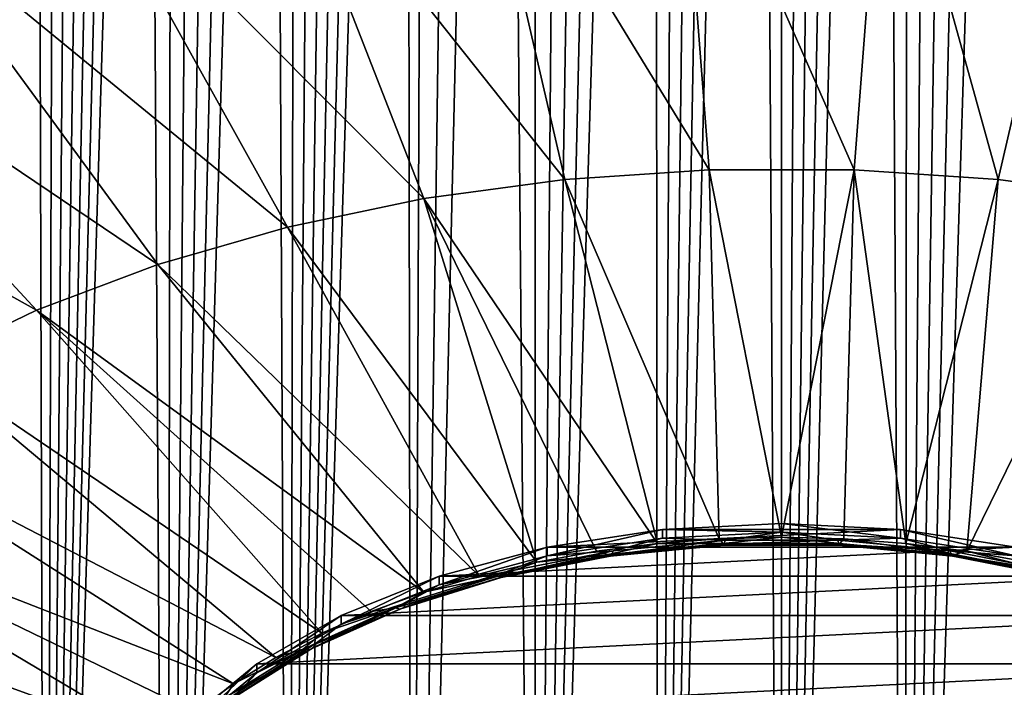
# Model space of a CAD drawing. Header units: metres. Extents: x -109 to 109, y -67 to 73.
# Tile 30 of 253: x -82.06 to -74.87, y -56.53 to -51.66. Entities that reach past the tile are written whole.
import ezdxf

# ---------------------------------------------------------------- set-up
doc = ezdxf.new("R2010")
doc.units = ezdxf.units.M
doc.layers.add('solid_508035_K244200000C76', color=7, linetype='CONTINUOUS')

msp = doc.modelspace()

# ---------------------------------------------------------------- linework, layer by layer
at = {"layer": 'solid_508035_K244200000C76'}
for points in [[(-77.400597, -65.60865, 21.212849), (-76.859367, -36.56205, 2.372368), (-76.678955, -36.541725, 2.362385)], [(-76.500175, -65.613487, 21.242872), (-77.400597, -65.60865, 21.212849), (-76.678955, -36.541725, 2.362385)], [(-77.400597, -65.60865, 21.212849), (-77.042763, -36.596798, 2.389452), (-76.859367, -36.56205, 2.372368)], [(-76.500175, -65.613487, 21.242872), (-76.678955, -36.541725, 2.362385), (-76.499916, -36.535061, 2.35912)], [(-76.500175, -65.613487, 21.242872), (-76.499916, -36.535061, 2.35912), (-76.320877, -36.541733, 2.36239)], [(-76.500175, -65.613487, 21.242872), (-76.320877, -36.541733, 2.36239), (-76.140457, -36.562077, 2.372381)], [(-76.500175, -65.613487, 21.242872), (-76.140457, -36.562077, 2.372381), (-75.957054, -36.59684, 2.389473)], [(-77.400597, -65.60865, 21.212849), (-77.424782, -36.714504, 2.447306), (-77.230812, -36.647068, 2.41416)], [(-77.400597, -65.60865, 21.212849), (-77.230812, -36.647068, 2.41416), (-77.042763, -36.596798, 2.389452)], [(-76.500175, -65.613487, 21.242872), (-75.957054, -36.59684, 2.389473), (-75.769005, -36.647125, 2.414187)], [(-75.599731, -65.608658, 21.212872), (-76.500175, -65.613487, 21.242872), (-75.769005, -36.647125, 2.414187)], [(-75.599731, -65.608658, 21.212872), (-75.769005, -36.647125, 2.414187), (-75.575035, -36.714573, 2.44734)], [(-78.30024, -65.594063, 21.122646), (-77.62632, -36.801525, 2.490103), (-77.424782, -36.714504, 2.447306)], [(-77.400597, -65.60865, 21.212849), (-78.30024, -65.594063, 21.122646), (-77.424782, -36.714504, 2.447306)], [(-75.599731, -65.608658, 21.212872), (-75.575035, -36.714573, 2.44734), (-75.373489, -36.801617, 2.490149)], [(-78.30024, -65.594063, 21.122646), (-77.837402, -36.911263, 2.544103), (-77.62632, -36.801525, 2.490103)], [(-75.599731, -65.608658, 21.212872), (-75.373489, -36.801617, 2.490149), (-75.162392, -36.911377, 2.54416)], [(-78.30024, -65.594063, 21.122646), (-78.059479, -37.047298, 2.611069), (-77.837402, -36.911263, 2.544103)], [(-75.599731, -65.608658, 21.212872), (-75.162392, -36.911377, 2.54416), (-74.940308, -37.047436, 2.611136)], [(-78.30024, -65.594063, 21.122646), (-78.294449, -37.21452, 2.693446), (-78.059479, -37.047298, 2.611069)], [(-75.599731, -65.608658, 21.212872), (-74.940308, -37.047436, 2.611136), (-74.70533, -37.214687, 2.69353)], [(-78.30024, -65.594063, 21.122646), (-78.544182, -37.418842, 2.794202), (-78.294449, -37.21452, 2.693446)], [(-74.700043, -65.59407, 21.122684), (-75.599731, -65.608658, 21.212872), (-74.70533, -37.214687, 2.69353)], [(-79.198364, -65.569527, 20.97179), (-78.809975, -37.666679, 2.916533), (-78.544182, -37.418842, 2.794202)], [(-78.30024, -65.594063, 21.122646), (-79.198364, -65.569527, 20.97179), (-78.544182, -37.418842, 2.794202)], [(-79.198364, -65.569527, 20.97179), (-79.092674, -37.96545, 3.064217), (-78.809975, -37.666679, 2.916533)], [(-79.198364, -65.569527, 20.97179), (-79.240486, -38.136528, 3.148916), (-79.092674, -37.96545, 3.064217)], [(-80.094055, -65.534691, 20.759512), (-79.392609, -38.322773, 3.241128), (-79.240486, -38.136528, 3.148916)], [(-79.198364, -65.569527, 20.97179), (-80.094055, -65.534691, 20.759512), (-79.240486, -38.136528, 3.148916)], [(-80.094055, -65.534691, 20.759512), (-79.548935, -38.526131, 3.342), (-79.392609, -38.322773, 3.241128)], [(-80.094055, -65.534691, 20.759512), (-79.709427, -38.746723, 3.451472), (-79.548935, -38.526131, 3.342)], [(-80.094055, -65.534691, 20.759512), (-79.874054, -38.986641, 3.570763), (-79.709427, -38.746723, 3.451472)], [(-80.094055, -65.534691, 20.759512), (-80.042786, -39.246002, 3.699805), (-79.874054, -38.986641, 3.570763)], [(-80.094055, -65.534691, 20.759512), (-80.215523, -39.527267, 3.840062), (-80.042786, -39.246002, 3.699805)], [(-80.986244, -65.489098, 20.484795), (-80.392235, -39.83057, 3.991472), (-80.215523, -39.527267, 3.840062)], [(-80.094055, -65.534691, 20.759512), (-80.986244, -65.489098, 20.484795), (-80.215523, -39.527267, 3.840062)], [(-80.986244, -65.489098, 20.484795), (-80.572845, -40.158607, 4.155643), (-80.392235, -39.83057, 3.991472)], [(-80.986244, -65.489098, 20.484795), (-80.757294, -40.511543, 4.332532), (-80.572845, -40.158607, 4.155643)], [(-80.986244, -65.489098, 20.484795), (-80.945427, -40.892384, 4.523965), (-80.757294, -40.511543, 4.332532)], [(-80.986244, -65.489098, 20.484795), (-81.137184, -41.301353, 4.729937), (-80.945427, -40.892384, 4.523965)], [(-81.87381, -65.432098, 20.146286), (-81.266907, -41.591644, 4.876595), (-81.137184, -41.301353, 4.729937)], [(-80.986244, -65.489098, 20.484795), (-81.87381, -65.432098, 20.146286), (-81.137184, -41.301353, 4.729937)], [(-81.87381, -65.432098, 20.146286), (-81.398155, -41.8955, 5.030306), (-81.266907, -41.591644, 4.876595)], [(-81.87381, -65.432098, 20.146286), (-81.530823, -42.214142, 5.191844), (-81.398155, -41.8955, 5.030306)], [(-81.87381, -65.432098, 20.146286), (-81.664818, -42.548977, 5.362107), (-81.530823, -42.214142, 5.191844)], [(-81.87381, -65.432098, 20.146286), (-81.800186, -42.899105, 5.540446), (-81.664818, -42.548977, 5.362107)], [(-81.87381, -65.432098, 20.146286), (-81.936775, -43.266048, 5.727852), (-81.800186, -42.899105, 5.540446)], [(-82.755432, -65.362877, 19.742382), (-82.07444, -43.651321, 5.925315), (-81.936775, -43.266048, 5.727852)], [(-81.87381, -65.432098, 20.146286), (-82.755432, -65.362877, 19.742382), (-81.936775, -43.266048, 5.727852)], [(-77.253075, -49.837124, 50.68066), (-78.749039, -49.937416, 50.53743), (-77.02951, -52.751629, 48.035568)], [(-77.253075, -49.837124, 50.68066), (-77.02951, -52.751629, 48.035568), (-75.97049, -52.751629, 48.035568)], [(-75.746925, -49.837124, 50.68066), (-77.253075, -49.837124, 50.68066), (-75.97049, -52.751629, 48.035568)], [(-75.746925, -49.837124, 50.68066), (-75.97049, -52.751629, 48.035568), (-74.918633, -52.822147, 47.93486)], [(-74.250961, -49.937416, 50.53743), (-75.746925, -49.837124, 50.68066), (-74.918633, -52.822147, 47.93486)], [(-78.749039, -49.937416, 50.53743), (-80.214584, -50.136642, 50.252903), (-78.081367, -52.822147, 47.93486)], [(-78.749039, -49.937416, 50.53743), (-78.081367, -52.822147, 47.93486), (-77.02951, -52.751629, 48.035568)], [(-74.250961, -49.937416, 50.53743), (-74.918633, -52.822147, 47.93486), (-73.888153, -52.962231, 47.734802)], [(-80.214584, -50.136642, 50.252903), (-81.629898, -50.43211, 49.830933), (-79.111847, -52.962231, 47.734802)], [(-80.214584, -50.136642, 50.252903), (-79.111847, -52.962231, 47.734802), (-78.081367, -52.822147, 47.93486)], [(-81.629898, -50.43211, 49.830933), (-82.975838, -50.819824, 49.277222), (-80.107002, -53.169983, 47.438099)], [(-81.629898, -50.43211, 49.830933), (-80.107002, -53.169983, 47.438099), (-79.111847, -52.962231, 47.734802)], [(-82.975838, -50.819824, 49.277222), (-84.234207, -51.29454, 48.599258), (-81.053375, -53.442596, 47.048767)], [(-82.975838, -50.819824, 49.277222), (-81.053375, -53.442596, 47.048767), (-80.107002, -53.169983, 47.438099)], [(-84.234207, -51.29454, 48.599258), (-85.387978, -51.849838, 47.80621), (-81.938171, -53.776386, 46.572067)], [(-84.234207, -51.29454, 48.599258), (-81.938171, -53.776386, 46.572067), (-81.053375, -53.442596, 47.048767)], [(-85.387978, -51.849838, 47.80621), (-82.749428, -54.166836, 46.01445), (-81.938171, -53.776386, 46.572067)], [(-76.955063, -55.444214, 45.171722), (-77.02951, -52.751629, 48.035568), (-78.081367, -52.822147, 47.93486)], [(-76.500031, -55.432816, 45.188), (-75.97049, -52.751629, 48.035568), (-77.02951, -52.751629, 48.035568)], [(-76.955063, -55.444214, 45.171722), (-76.500031, -55.432816, 45.188), (-77.02951, -52.751629, 48.035568)], [(-76.500031, -55.432816, 45.188), (-76.045006, -55.44421, 45.171726), (-75.97049, -52.751629, 48.035568)], [(-76.045006, -55.44421, 45.171726), (-75.593437, -55.47831, 45.123032), (-75.97049, -52.751629, 48.035568)], [(-75.593437, -55.47831, 45.123032), (-74.918633, -52.822147, 47.93486), (-75.97049, -52.751629, 48.035568)], [(-77.406631, -55.478313, 45.12302), (-78.081367, -52.822147, 47.93486), (-79.111847, -52.962231, 47.734802)], [(-77.406631, -55.478313, 45.12302), (-76.955063, -55.444214, 45.171722), (-78.081367, -52.822147, 47.93486)], [(-75.593437, -55.47831, 45.123032), (-75.148766, -55.534851, 45.042278), (-74.918633, -52.822147, 47.93486)], [(-75.148766, -55.534851, 45.042278), (-73.888153, -52.962231, 47.734802), (-74.918633, -52.822147, 47.93486)], [(-78.285683, -55.613419, 44.930073), (-79.111847, -52.962231, 47.734802), (-80.107002, -53.169983, 47.438099)], [(-77.851303, -55.534859, 45.042267), (-77.406631, -55.478313, 45.12302), (-79.111847, -52.962231, 47.734802)], [(-78.285683, -55.613419, 44.930073), (-77.851303, -55.534859, 45.042267), (-79.111847, -52.962231, 47.734802)], [(-75.148766, -55.534851, 45.042278), (-74.714378, -55.613407, 44.930092), (-73.888153, -52.962231, 47.734802)], [(-78.706474, -55.713394, 44.787292), (-80.107002, -53.169983, 47.438099), (-81.053375, -53.442596, 47.048767)], [(-78.706474, -55.713394, 44.787292), (-78.285683, -55.613419, 44.930073), (-80.107002, -53.169983, 47.438099)], [(-79.110474, -55.834026, 44.615017), (-81.053375, -53.442596, 47.048767), (-81.938171, -53.776386, 46.572067)], [(-79.110474, -55.834026, 44.615017), (-78.706474, -55.713394, 44.787292), (-81.053375, -53.442596, 47.048767)], [(-79.855949, -56.13343, 44.18742), (-81.938171, -53.776386, 46.572067), (-82.749428, -54.166836, 46.01445)], [(-79.494606, -55.974392, 44.414547), (-79.110474, -55.834026, 44.615017), (-81.938171, -53.776386, 46.572067)], [(-79.855949, -56.13343, 44.18742), (-79.494606, -55.974392, 44.414547), (-81.938171, -53.776386, 46.572067)], [(-80.19175, -56.309925, 43.93536), (-82.749428, -54.166836, 46.01445), (-83.476173, -54.608662, 45.383453)], [(-80.19175, -56.309925, 43.93536), (-79.855949, -56.13343, 44.18742), (-82.749428, -54.166836, 46.01445)], [(-80.499451, -56.502533, 43.660286), (-83.476173, -54.608662, 45.383453), (-84.108582, -55.095894, 44.687611)], [(-80.499451, -56.502533, 43.660286), (-80.19175, -56.309925, 43.93536), (-83.476173, -54.608662, 45.383453)], [(-81.021439, -56.930126, 43.049622), (-84.108582, -55.095894, 44.687611), (-84.638092, -55.621944, 43.936337)], [(-80.776718, -56.709793, 43.364288), (-80.499451, -56.502533, 43.660286), (-84.108582, -55.095894, 44.687611)], [(-81.021439, -56.930126, 43.049622), (-80.776718, -56.709793, 43.364288), (-84.108582, -55.095894, 44.687611)], [(-77.368225, -55.375923, 44.785786), (-75.631775, -55.375923, 44.785786), (-76.5, -55.332355, 44.848003)], [(-76.500023, -55.396576, 44.892975), (-77.368225, -55.375923, 44.785786), (-76.5, -55.332355, 44.848003)], [(-75.631783, -55.440144, 44.830753), (-76.500023, -55.396576, 44.892975), (-76.5, -55.332355, 44.848003)], [(-75.631783, -55.440144, 44.830753), (-76.5, -55.332355, 44.848003), (-75.631775, -55.375923, 44.785786)], [(-78.210121, -55.505318, 44.600994), (-74.789879, -55.505318, 44.600994), (-75.631775, -55.375923, 44.785786)], [(-78.210121, -55.505318, 44.600994), (-75.631775, -55.375923, 44.785786), (-77.368225, -55.375923, 44.785786)], [(-78.210121, -55.569534, 44.645962), (-78.210121, -55.505318, 44.600994), (-77.368225, -55.375923, 44.785786)], [(-77.368256, -55.440147, 44.830746), (-78.210121, -55.569534, 44.645962), (-77.368225, -55.375923, 44.785786)], [(-76.500023, -55.396576, 44.892975), (-77.368256, -55.440147, 44.830746), (-77.368225, -55.375923, 44.785786)], [(-76.913811, -55.45377, 44.925625), (-77.368256, -55.440147, 44.830746), (-76.500023, -55.396576, 44.892975)], [(-76.913811, -55.45377, 44.925625), (-76.500023, -55.396576, 44.892975), (-76.086189, -55.45377, 44.925625)], [(-76.086189, -55.45377, 44.925625), (-76.500023, -55.396576, 44.892975), (-75.631783, -55.440144, 44.830753)], [(-74.789925, -55.569527, 44.645977), (-75.631783, -55.440144, 44.830753), (-75.631775, -55.375923, 44.785786)], [(-74.789925, -55.569527, 44.645977), (-75.631775, -55.375923, 44.785786), (-74.789879, -55.505318, 44.600994)], [(-77.730141, -55.531902, 44.814037), (-78.210121, -55.569534, 44.645962), (-77.368256, -55.440147, 44.830746)], [(-77.765312, -55.558029, 45.001862), (-77.406631, -55.478313, 45.12302), (-77.851303, -55.534859, 45.042267)], [(-77.765312, -55.558029, 45.001862), (-76.925636, -55.477661, 45.116638), (-77.406631, -55.478313, 45.12302)], [(-76.920555, -55.491634, 45.051548), (-76.925636, -55.477661, 45.116638), (-77.765312, -55.558029, 45.001862)], [(-76.913811, -55.45377, 44.925625), (-76.916458, -55.483364, 44.98542), (-77.738029, -55.562, 44.873119)], [(-77.730141, -55.531902, 44.814037), (-76.913811, -55.45377, 44.925625), (-77.738029, -55.562, 44.873119)], [(-77.730141, -55.531902, 44.814037), (-77.368256, -55.440147, 44.830746), (-76.913811, -55.45377, 44.925625)], [(-76.925636, -55.477661, 45.116638), (-76.955063, -55.444214, 45.171722), (-77.406631, -55.478313, 45.12302)], [(-76.925636, -55.477661, 45.116638), (-76.500031, -55.432816, 45.188), (-76.955063, -55.444214, 45.171722)], [(-76.925636, -55.477661, 45.116638), (-76.074364, -55.477661, 45.116638), (-76.500031, -55.432816, 45.188)], [(-76.079445, -55.491634, 45.051548), (-76.074364, -55.477661, 45.116638), (-76.925636, -55.477661, 45.116638)], [(-76.920555, -55.491634, 45.051548), (-76.079445, -55.491634, 45.051548), (-76.925636, -55.477661, 45.116638)], [(-76.086189, -55.45377, 44.925625), (-76.083542, -55.483364, 44.98542), (-76.916458, -55.483364, 44.98542)], [(-76.913811, -55.45377, 44.925625), (-76.086189, -55.45377, 44.925625), (-76.916458, -55.483364, 44.98542)], [(-76.074364, -55.477661, 45.116638), (-76.045006, -55.44421, 45.171726), (-76.500031, -55.432816, 45.188)], [(-76.086189, -55.45377, 44.925625), (-75.631783, -55.440144, 44.830753), (-75.269859, -55.531902, 44.814037)], [(-76.086189, -55.45377, 44.925625), (-75.269859, -55.531902, 44.814037), (-76.083542, -55.483364, 44.98542)], [(-76.079445, -55.491634, 45.051548), (-75.249802, -55.571045, 44.938141), (-76.074364, -55.477661, 45.116638)], [(-76.074364, -55.477661, 45.116638), (-75.234688, -55.558029, 45.001862), (-76.045006, -55.44421, 45.171726)], [(-75.249802, -55.571045, 44.938141), (-75.234688, -55.558029, 45.001862), (-76.074364, -55.477661, 45.116638)], [(-75.234688, -55.558029, 45.001862), (-75.593437, -55.47831, 45.123032), (-76.045006, -55.44421, 45.171726)], [(-75.269859, -55.531902, 44.814037), (-75.631783, -55.440144, 44.830753), (-74.789925, -55.569527, 44.645977)], [(-75.234688, -55.558029, 45.001862), (-75.148766, -55.534851, 45.042278), (-75.593437, -55.47831, 45.123032)], [(-79.000015, -55.780804, 44.344238), (-78.999985, -55.716576, 44.299282), (-78.210121, -55.505318, 44.600994)], [(-78.210121, -55.569534, 44.645962), (-79.000015, -55.780804, 44.344238), (-78.210121, -55.505318, 44.600994)], [(-78.999985, -55.716576, 44.299282), (-74.000015, -55.716576, 44.299282), (-74.789879, -55.505318, 44.600994)], [(-78.999985, -55.716576, 44.299282), (-74.789879, -55.505318, 44.600994), (-78.210121, -55.505318, 44.600994)], [(-77.730141, -55.531902, 44.814037), (-77.738029, -55.562, 44.873119), (-78.525818, -55.717121, 44.651577)], [(-78.512917, -55.686039, 44.59391), (-77.730141, -55.531902, 44.814037), (-78.525818, -55.717121, 44.651577)], [(-78.512917, -55.686039, 44.59391), (-78.210121, -55.569534, 44.645962), (-77.730141, -55.531902, 44.814037)], [(-77.765312, -55.558029, 45.001862), (-77.851303, -55.534859, 45.042267), (-78.285683, -55.613419, 44.930073)], [(-77.750198, -55.571045, 44.938141), (-76.920555, -55.491634, 45.051548), (-77.765312, -55.558029, 45.001862)], [(-76.916458, -55.483364, 44.98542), (-76.920555, -55.491634, 45.051548), (-77.750198, -55.571045, 44.938141)], [(-77.738029, -55.562, 44.873119), (-76.916458, -55.483364, 44.98542), (-77.750198, -55.571045, 44.938141)], [(-76.083542, -55.483364, 44.98542), (-76.079445, -55.491634, 45.051548), (-76.920555, -55.491634, 45.051548)], [(-76.916458, -55.483364, 44.98542), (-76.083542, -55.483364, 44.98542), (-76.920555, -55.491634, 45.051548)], [(-76.083542, -55.483364, 44.98542), (-75.261971, -55.562, 44.873119), (-76.079445, -55.491634, 45.051548)], [(-75.269859, -55.531902, 44.814037), (-75.261971, -55.562, 44.873119), (-76.083542, -55.483364, 44.98542)], [(-75.261971, -55.562, 44.873119), (-75.249802, -55.571045, 44.938141), (-76.079445, -55.491634, 45.051548)], [(-75.269859, -55.531902, 44.814037), (-74.789925, -55.569527, 44.645977), (-74.487083, -55.686039, 44.59391)], [(-75.269859, -55.531902, 44.814037), (-74.487083, -55.686039, 44.59391), (-75.261971, -55.562, 44.873119)], [(-75.234688, -55.558029, 45.001862), (-74.429535, -55.716572, 44.77544), (-75.148766, -55.534851, 45.042278)], [(-74.429535, -55.716572, 44.77544), (-74.714378, -55.613407, 44.930092), (-75.148766, -55.534851, 45.042278)], [(-81.23175, -57.161854, 42.718678), (-84.638092, -55.621944, 43.936337), (-85.057549, -56.179695, 43.139782)], [(-81.23175, -57.161854, 42.718678), (-81.021439, -56.930126, 43.049622), (-84.638092, -55.621944, 43.936337)], [(-78.512917, -55.686039, 44.59391), (-79.000015, -55.780804, 44.344238), (-78.210121, -55.569534, 44.645962)], [(-78.570465, -55.716572, 44.77544), (-78.285683, -55.613419, 44.930073), (-78.706474, -55.713394, 44.787292)], [(-78.570465, -55.716572, 44.77544), (-77.765312, -55.558029, 45.001862), (-78.285683, -55.613419, 44.930073)], [(-77.750198, -55.571045, 44.938141), (-77.765312, -55.558029, 45.001862), (-78.570465, -55.716572, 44.77544)], [(-78.545738, -55.727692, 44.714424), (-77.750198, -55.571045, 44.938141), (-78.570465, -55.716572, 44.77544)], [(-77.738029, -55.562, 44.873119), (-77.750198, -55.571045, 44.938141), (-78.545738, -55.727692, 44.714424)], [(-78.525818, -55.717121, 44.651577), (-77.738029, -55.562, 44.873119), (-78.545738, -55.727692, 44.714424)], [(-75.261971, -55.562, 44.873119), (-74.474182, -55.717121, 44.651577), (-75.249802, -55.571045, 44.938141)], [(-74.487083, -55.686039, 44.59391), (-74.474182, -55.717121, 44.651577), (-75.261971, -55.562, 44.873119)], [(-75.249802, -55.571045, 44.938141), (-74.454262, -55.727692, 44.714424), (-75.234688, -55.558029, 45.001862)], [(-74.474182, -55.717121, 44.651577), (-74.454262, -55.727692, 44.714424), (-75.249802, -55.571045, 44.938141)], [(-74.454262, -55.727692, 44.714424), (-74.429535, -55.716572, 44.77544), (-75.234688, -55.558029, 45.001862)], [(-78.512917, -55.686039, 44.59391), (-78.525818, -55.717121, 44.651577), (-79.258354, -55.944504, 44.326843)], [(-79.240791, -55.911972, 44.271244), (-78.512917, -55.686039, 44.59391), (-79.258354, -55.944504, 44.326843)], [(-79.240791, -55.911972, 44.271244), (-79.000015, -55.780804, 44.344238), (-78.512917, -55.686039, 44.59391)], [(-79.713951, -56.003319, 43.889771), (-73.286049, -56.003319, 43.889771), (-74.000015, -55.716576, 44.299282)], [(-79.713951, -56.003319, 43.889771), (-74.000015, -55.716576, 44.299282), (-78.999985, -55.716576, 44.299282)], [(-79.713951, -56.067539, 43.934738), (-79.713951, -56.003319, 43.889771), (-78.999985, -55.716576, 44.299282)], [(-79.000015, -55.780804, 44.344238), (-79.713951, -56.067539, 43.934738), (-78.999985, -55.716576, 44.299282)], [(-79.319145, -55.948963, 44.44355), (-78.570465, -55.716572, 44.77544), (-79.110474, -55.834026, 44.615017)], [(-78.545738, -55.727692, 44.714424), (-78.570465, -55.716572, 44.77544), (-79.319145, -55.948963, 44.44355)], [(-79.285477, -55.95731, 44.386494), (-78.545738, -55.727692, 44.714424), (-79.319145, -55.948963, 44.44355)], [(-78.525818, -55.717121, 44.651577), (-78.545738, -55.727692, 44.714424), (-79.285477, -55.95731, 44.386494)], [(-79.258354, -55.944504, 44.326843), (-78.525818, -55.717121, 44.651577), (-79.285477, -55.95731, 44.386494)], [(-78.570465, -55.716572, 44.77544), (-78.706474, -55.713394, 44.787292), (-79.110474, -55.834026, 44.615017)], [(-79.240791, -55.911972, 44.271244), (-79.713951, -56.067539, 43.934738), (-79.000015, -55.780804, 44.344238)], [(-79.319145, -55.948963, 44.44355), (-79.110474, -55.834026, 44.615017), (-79.494606, -55.974392, 44.414547)], [(-79.240791, -55.911972, 44.271244), (-79.258354, -55.944504, 44.326843), (-79.915649, -56.237942, 43.907772)], [(-79.893898, -56.203541, 43.854839), (-79.240791, -55.911972, 44.271244), (-79.915649, -56.237942, 43.907772)], [(-79.893898, -56.203541, 43.854839), (-79.713951, -56.067539, 43.934738), (-79.240791, -55.911972, 44.271244)], [(-79.990921, -56.248867, 44.015244), (-79.319145, -55.948963, 44.44355), (-79.855949, -56.13343, 44.18742)], [(-79.285477, -55.95731, 44.386494), (-79.319145, -55.948963, 44.44355), (-79.990921, -56.248867, 44.015244)], [(-79.949234, -56.253632, 43.963303), (-79.285477, -55.95731, 44.386494), (-79.990921, -56.248867, 44.015244)], [(-79.258354, -55.944504, 44.326843), (-79.285477, -55.95731, 44.386494), (-79.949234, -56.253632, 43.963303)], [(-79.915649, -56.237942, 43.907772), (-79.258354, -55.944504, 44.326843), (-79.949234, -56.253632, 43.963303)], [(-79.319145, -55.948963, 44.44355), (-79.494606, -55.974392, 44.414547), (-79.855949, -56.13343, 44.18742)], [(-80.330231, -56.356804, 43.384941), (-72.669769, -56.356804, 43.384941), (-73.286049, -56.003319, 43.889771)], [(-80.330231, -56.356804, 43.384941), (-73.286049, -56.003319, 43.889771), (-79.713951, -56.003319, 43.889771)], [(-80.330231, -56.421024, 43.429913), (-80.330231, -56.356804, 43.384941), (-79.713951, -56.003319, 43.889771)], [(-79.713951, -56.067539, 43.934738), (-80.330231, -56.421024, 43.429913), (-79.713951, -56.003319, 43.889771)], [(-79.893898, -56.203541, 43.854839), (-80.330231, -56.421024, 43.429913), (-79.713951, -56.067539, 43.934738)], [(-81.406044, -57.403217, 42.373974), (-85.057549, -56.179695, 43.139782), (-85.361275, -56.761608, 42.308727)], [(-81.406044, -57.403217, 42.373974), (-81.23175, -57.161854, 42.718678), (-85.057549, -56.179695, 43.139782)], [(-79.990921, -56.248867, 44.015244), (-79.855949, -56.13343, 44.18742), (-80.19175, -56.309925, 43.93536)], [(-80.567474, -56.608105, 43.502201), (-79.990921, -56.248867, 44.015244), (-80.499451, -56.502533, 43.660286)], [(-79.949234, -56.253632, 43.963303), (-79.990921, -56.248867, 44.015244), (-80.567474, -56.608105, 43.502201)], [(-80.518906, -56.608578, 43.456387), (-79.949234, -56.253632, 43.963303), (-80.567474, -56.608105, 43.502201)], [(-79.915649, -56.237942, 43.907772), (-79.949234, -56.253632, 43.963303), (-80.518906, -56.608578, 43.456387)], [(-80.479774, -56.589432, 43.405792), (-79.915649, -56.237942, 43.907772), (-80.518906, -56.608578, 43.456387)], [(-79.990921, -56.248867, 44.015244), (-80.19175, -56.309925, 43.93536), (-80.499451, -56.502533, 43.660286)], [(-79.893898, -56.203541, 43.854839), (-79.915649, -56.237942, 43.907772), (-80.479774, -56.589432, 43.405792)], [(-80.45443, -56.552792, 43.35606), (-79.893898, -56.203541, 43.854839), (-80.479774, -56.589432, 43.405792)], [(-80.45443, -56.552792, 43.35606), (-80.330231, -56.421024, 43.429913), (-79.893898, -56.203541, 43.854839)], [(-80.830132, -56.830521, 42.845089), (-80.830116, -56.766289, 42.800137), (-80.330231, -56.356804, 43.384941)], [(-80.330231, -56.421024, 43.429913), (-80.830132, -56.830521, 42.845089), (-80.330231, -56.356804, 43.384941)], [(-80.830116, -56.766289, 42.800137), (-72.169884, -56.766289, 42.800137), (-72.669769, -56.356804, 43.384941)], [(-80.830116, -56.766289, 42.800137), (-72.669769, -56.356804, 43.384941), (-80.330231, -56.356804, 43.384941)], [(-80.45443, -56.552792, 43.35606), (-80.830132, -56.830521, 42.845089), (-80.330231, -56.421024, 43.429913)], [(-80.567474, -56.608105, 43.502201), (-80.499451, -56.502533, 43.660286), (-80.776718, -56.709793, 43.364288)]]:
    msp.add_3dface(points, dxfattribs=at)

doc.saveas('drawing.dxf')
